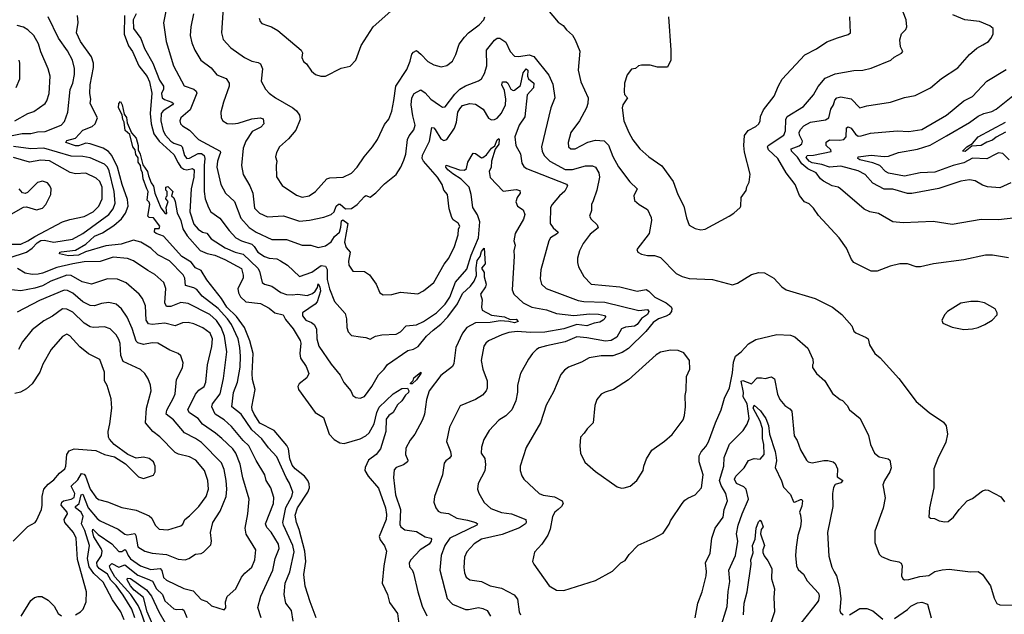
# Model space of a CAD drawing. Extents: x 1245515 to 1420776, y 606314 to 671314.
# Tile 112 of 256: x 1301738 to 1308556, y 651829 to 655945. Entities that reach past the tile are written whole.
import ezdxf

# ---------------------------------------------------------------- set-up
doc = ezdxf.new("R2010")
doc.units = 0

msp = doc.modelspace()

# ---------------------------------------------------------------- linework, layer by layer
at = {"layer": '0CON10XD'}
for points in [[(1302545.4, 655984.6), (1302523.1, 655945), (1302525.3, 655885), (1302577.5, 655815), (1302601.2, 655745), (1302660.6, 655645), (1302707.3, 655527.3), (1302734.7, 655485), (1302733.4, 655465), (1302720.7, 655435), (1302725.3, 655405), (1302741.8, 655391.8), (1302792.1, 655375), (1302802.1, 655365), (1302795.4, 655355), (1302730.9, 655315), (1302718.6, 655295), (1302716.1, 655245), (1302731.9, 655175), (1302746.9, 655145), (1302785, 655104.3), (1302805, 655091), (1302854.5, 655074.5), (1302864.1, 655065), (1302879.6, 655005), (1302895, 654984.1), (1302915, 654985.7), (1302975, 655018.1), (1302997.9, 655017.9), (1303015.5, 655005), (1303020.9, 654985), (1303015.2, 654935), (1303015.2, 654755), (1303022.5, 654705), (1303044.6, 654645), (1303062.7, 654615), (1303125, 654571.5), (1303187.9, 654485), (1303235, 654435.4), (1303275, 654413.6), (1303345, 654391.9), (1303362.7, 654375), (1303387.8, 654335), (1303432.5, 654305), (1303465, 654294.7), (1303518.8, 654288.8), (1303545, 654276.5), (1303591.9, 654245), (1303675, 654168.1), (1303761.6, 654198.4), (1303825, 654244.3), (1303855, 654238.8), (1303866.5, 654215), (1303866.2, 654146.2), (1303882.8, 654082.8), (1303918.1, 653995), (1303990.9, 653910.9), (1304001.1, 653875), (1304003.7, 653813.7), (1304013.7, 653783.7), (1304035, 653760), (1304098.9, 653748.9), (1304135, 653746), (1304165, 653734), (1304202.5, 653755), (1304245, 653764.3), (1304345, 653768.5), (1304375.3, 653784.7), (1304414.7, 653825.3), (1304485, 653832.2), (1304535, 653856.6), (1304625, 653916.7), (1304685, 653974.7), (1304715.7, 654025), (1304755, 654128.5), (1304835, 654219.1), (1304864.6, 654315.4), (1304914.5, 654435), (1304925.1, 654545.1), (1304909, 654595), (1304876, 654646), (1304865.3, 654735), (1304850, 654785), (1304795, 654840.7), (1304738.2, 654878.2), (1304701.7, 654905), (1304690, 654925), (1304691.2, 654938.8), (1304784.7, 654905.3), (1304817.4, 654902.6), (1304831.1, 654915), (1304842.1, 654957.9), (1304879.2, 655020.8), (1304895, 655019.4), (1304935, 654988.2), (1304945, 654990), (1304970.4, 655009.6), (1305005, 655054.7), (1305027.8, 655072.2), (1305045, 655112.5), (1305055, 655121.5), (1305058.6, 655118.6), (1305055, 655084.5), (1305031.1, 655048.9), (1305005.8, 654965), (1305003.5, 654925), (1304990, 654895), (1304995, 654852), (1305085, 654757.1), (1305175, 654768.7), (1305201.8, 654761.8), (1305203.5, 654745), (1305182.5, 654715), (1305174.7, 654684.7), (1305185, 654653.8), (1305225, 654628), (1305237, 654597), (1305227.5, 654565), (1305170, 654465), (1305159.2, 654415), (1305168.8, 654385), (1305160, 654345), (1305161.9, 654308.1), (1305147.5, 654075), (1305160, 654045), (1305225, 653985.4), (1305285.3, 653955.3), (1305385, 653935.9), (1305455, 653911.1), (1305575, 653898.4), (1305685, 653908.6), (1305746.6, 653906.6), (1305788.2, 653898.2), (1305796.6, 653885), (1305778.8, 653865), (1305755, 653851.7), (1305715.7, 653844.3), (1305665, 653825.2), (1305595, 653835.8), (1305505, 653805.7), (1305375, 653781), (1305275, 653778.8), (1305182.5, 653787.5), (1305125, 653778.8), (1305077.5, 653762.5), (1304985, 653722.9), (1304965, 653706), (1304953.1, 653685), (1304934.5, 653585), (1304945, 653526.7), (1304975.6, 653445), (1304975.6, 653395), (1304967.1, 653375), (1304943.7, 653346.3), (1304895, 653315.6), (1304787.1, 653272.9), (1304714.3, 653125), (1304694.4, 653025), (1304722.2, 652955), (1304725.6, 652925), (1304715, 652910), (1304687.9, 652892.1), (1304678, 652875), (1304666.8, 652793.2), (1304610.8, 652645), (1304605.8, 652605), (1304619.2, 652565), (1304635, 652543.1), (1304655, 652534.5), (1304707.6, 652527.6), (1304765, 652494), (1304839.4, 652480.6), (1304895.8, 652465), (1304908, 652455), (1304904.3, 652445), (1304717.1, 652355), (1304682.7, 652305), (1304655.5, 652235), (1304648.2, 652135), (1304698.4, 651938.4), (1304735, 651899.4), (1304825, 651862.5), (1304845, 651861.4), (1304915, 651876.4), (1304945, 651870), (1304975, 651854.5), (1304998.5, 651815)], [(1302752.9, 656015), (1302734.4, 655924.4), (1302752.7, 655795), (1302803.1, 655625), (1302876.3, 655486.3), (1302944.6, 655464.6), (1302960.4, 655450.4), (1302965.4, 655435.4), (1302918.1, 655321.9), (1302854.4, 655265), (1302848.1, 655245), (1302852.2, 655225), (1302865, 655209.2), (1302915, 655181.4), (1302975.7, 655115), (1303125.9, 655035.9), (1303128.5, 655025), (1303119.5, 655000.5), (1303107.5, 654965), (1303103.2, 654923.2), (1303130.9, 654805), (1303164.1, 654744.1), (1303225.9, 654685.9), (1303270.3, 654570.3), (1303327.5, 654507.5), (1303375, 654475.3), (1303483, 654423), (1303585, 654423.9), (1303695, 654383.5), (1303755, 654383.5), (1303805, 654367.8), (1303855, 654379.2), (1303895, 654408.1), (1303919.1, 654445), (1303951.6, 654475), (1303962.3, 654507.7), (1303966.6, 654553.4), (1303975, 654560.7), (1304009.4, 654535), (1303987.8, 654405), (1303997.7, 654367.7), (1304026.4, 654335), (1304014.5, 654274.5), (1304017.1, 654245), (1304045, 654204), (1304125, 654202), (1304159.8, 654179.8), (1304206.9, 654115), (1304232.5, 654055), (1304255, 654041.4), (1304315, 654043.1), (1304375, 654057.8), (1304495, 654047.5), (1304535, 654067.1), (1304606.9, 654125), (1304677.3, 654252.7), (1304710, 654295), (1304748.1, 654375), (1304774.5, 654455), (1304775.6, 654494.4), (1304785.7, 654515), (1304775, 654536), (1304740.3, 654560.3), (1304731.2, 654575), (1304711.2, 654635), (1304700, 654735), (1304674.7, 654764.7), (1304663.1, 654803.1), (1304631.1, 654855), (1304533.4, 654965), (1304525.9, 654985), (1304527.3, 655007.3), (1304576.7, 655103.3), (1304591.9, 655198.1), (1304605, 655195.5), (1304615, 655185.4), (1304655, 655119.7), (1304675, 655109.3), (1304695, 655115.4), (1304749.3, 655195), (1304763.7, 655235), (1304773.1, 655305), (1304785, 655329.1), (1304805, 655350.4), (1304855, 655363.8), (1304895, 655359.2), (1304947.8, 655325), (1304985, 655263.3), (1305005, 655251.9), (1305025, 655253.3), (1305045, 655264.4), (1305075, 655296.9), (1305101.4, 655355), (1305104.8, 655395), (1305094.8, 655455), (1305076.2, 655495), (1305081.6, 655515), (1305105.6, 655515.6), (1305117.6, 655505), (1305138.7, 655465), (1305155, 655454.7), (1305165, 655456.5), (1305205, 655489.2), (1305223.7, 655576.3), (1305246.2, 655605), (1305257.8, 655595), (1305255.2, 655555), (1305260.4, 655535), (1305297.4, 655505), (1305295, 655473.5), (1305252.3, 655425), (1305235, 655272.5), (1305196.1, 655213.9), (1305166.4, 655135), (1305174.6, 655075), (1305206.4, 655016.4), (1305215, 654952), (1305228.6, 654928.6), (1305247.1, 654915), (1305525, 654805.4), (1305531.5, 654795), (1305512.6, 654757.4), (1305475.4, 654724.6), (1305424.5, 654665.5), (1305414.6, 654645.4), (1305412.2, 654535), (1305431.4, 654505), (1305467.5, 654475), (1305462.9, 654465), (1305413.1, 654435), (1305401.5, 654415), (1305345.7, 654214.3), (1305341.1, 654151.1), (1305352.5, 654115), (1305383.1, 654083.1), (1305605, 654001.6), (1305645, 653993.8), (1305789, 653989), (1306025, 653931.8), (1306085, 653937.7), (1306095.1, 653925), (1306086.1, 653903.9), (1306045, 653876.5), (1306015, 653834.2), (1305995, 653823.8), (1305933.2, 653816.8), (1305905.9, 653804.1), (1305872.7, 653747.3), (1305835, 653723.6), (1305795, 653718.9), (1305665, 653742.9), (1305595, 653748.9), (1305515, 653713.9), (1305385, 653686.8), (1305336.2, 653673.8), (1305317.8, 653662.2), (1305288.6, 653635), (1305261.4, 653595), (1305207.1, 653495), (1305184.6, 653415), (1305184.5, 653365.5), (1305172.6, 653307.4), (1305145, 653243.3), (1305105, 653202), (1305055, 653172.5), (1304989.5, 653100.5), (1304951.8, 653038.2), (1304936.2, 652985), (1304934.5, 652944.5), (1304957.9, 652907.9), (1304963.8, 652865), (1304958, 652822), (1304912.2, 652735), (1304908.1, 652695), (1304916.6, 652666.6), (1304955, 652602), (1305000.8, 652560.8), (1305074.1, 652534.1), (1305143.3, 652523.3), (1305242, 652485), (1305245.7, 652465), (1305240, 652455), (1305198.3, 652428.3), (1305078.9, 652381.1), (1304935, 652349.5), (1304885, 652315.8), (1304835, 652260.8), (1304818.5, 652225), (1304813.7, 652153.7), (1304818.1, 652115), (1304830.8, 652085), (1304855, 652067.1), (1304935, 652055.8), (1304995, 652026), (1305075, 652009.2), (1305162.6, 651962.6), (1305184.5, 651934.5), (1305197, 651847), (1305206, 651825)], [(1302941.5, 655985), (1302923.6, 655895), (1302918.8, 655835), (1302930.4, 655785), (1302951.8, 655735), (1302992.9, 655665), (1303065, 655610.8), (1303102.4, 655562.4), (1303168.6, 655538.6), (1303188.6, 655505), (1303189.5, 655485), (1303148.9, 655375), (1303131.4, 655305), (1303134, 655265), (1303145.6, 655245.6), (1303175, 655227.1), (1303215, 655223.3), (1303252, 655228), (1303345, 655258.5), (1303403.3, 655266.7), (1303425, 655258.8), (1303428.1, 655225), (1303408.9, 655201.1), (1303348.8, 655171.2), (1303303.9, 655105), (1303285.4, 655055), (1303274.6, 654935), (1303285, 654873.8), (1303332.7, 654795), (1303352.9, 654745), (1303365, 654641.2), (1303397.5, 654605), (1303455, 654580.8), (1303565, 654587.1), (1303675, 654551.1), (1303745, 654557.1), (1303845, 654578.5), (1303895, 654597.5), (1303915, 654614.6), (1303930, 654655), (1303945, 654669.1), (1303957.8, 654667.8), (1303995, 654636.2), (1304035, 654638.5), (1304074.5, 654665), (1304125, 654721.8), (1304135, 654727.9), (1304165, 654716), (1304205, 654746.7), (1304265, 654808.8), (1304345.9, 654874.1), (1304377, 654923), (1304397.6, 654972.4), (1304412.2, 655015), (1304424, 655115), (1304435, 655140), (1304467.1, 655182.9), (1304477.1, 655215), (1304459.3, 655279.3), (1304449.3, 655355), (1304452.9, 655405), (1304469.4, 655435), (1304515, 655459.4), (1304545, 655437.8), (1304585.5, 655395), (1304645, 655352.2), (1304665, 655340), (1304685, 655341.9), (1304750.9, 655429.1), (1304785, 655464.1), (1304825, 655488.2), (1304915, 655521.4), (1304936, 655535), (1304957, 655573), (1304973.5, 655626.5), (1304970.9, 655735), (1305025, 655804.3), (1305045, 655817.1), (1305063, 655817), (1305105, 655788.8), (1305135, 655726), (1305165, 655692), (1305195, 655690), (1305265, 655700.8), (1305299.2, 655689.2), (1305402.1, 655562.1), (1305429.8, 655499.7), (1305443.1, 655405), (1305416.7, 655335), (1305350.4, 655065), (1305356.2, 655035), (1305370.5, 655005), (1305408.5, 654965), (1305515, 654908.1), (1305565, 654907.8), (1305655, 654933.5), (1305705, 654932.5), (1305725, 654923.3), (1305749.1, 654885), (1305753.5, 654855), (1305735.6, 654764.4), (1305708.7, 654691.3), (1305697.9, 654665), (1305696.9, 654623.1), (1305684.4, 654585), (1305695, 654564.2), (1305737.5, 654525), (1305743.8, 654505), (1305689.5, 654460.5), (1305640.6, 654395), (1305614.6, 654345.4), (1305600.6, 654295), (1305600, 654265), (1305607.5, 654235), (1305645, 654168), (1305695, 654114.5), (1305895, 654096.8), (1306015, 654065.5), (1306076.4, 654076.4), (1306095, 654065.6), (1306135.6, 654025), (1306215.2, 653985.2), (1306248.3, 653958.2), (1306254.6, 653945), (1306252.7, 653925), (1306235.2, 653904.8), (1306215, 653892.2), (1306161.9, 653875), (1306125, 653849.6), (1306073.5, 653786.5), (1305955, 653669.2), (1305909.9, 653640.1), (1305845, 653618.5), (1305765, 653617.1), (1305681.2, 653605), (1305628.8, 653575), (1305539.3, 653540.7), (1305510.2, 653519.8), (1305485, 653488.8), (1305435, 653368.8), (1305383.8, 653276.2), (1305345, 653154), (1305245.5, 652984.5), (1305204.2, 652855), (1305204.2, 652825), (1305215, 652787.5), (1305230, 652765), (1305336.2, 652665), (1305363.6, 652653.6), (1305441.7, 652641.7), (1305494.2, 652615), (1305500.8, 652595), (1305489.2, 652575), (1305465.7, 652555), (1305443.6, 652535), (1305427.8, 652505), (1305412.3, 652417.7), (1305395, 652376.7), (1305354.2, 652315), (1305302.1, 652257.9), (1305290, 652195), (1305298, 652175), (1305405, 652026.7), (1305455.9, 651995.9), (1305505, 651994.2), (1305725, 652061.9), (1305842.6, 652127.4), (1305901.2, 652185), (1305929.7, 652200.3), (1305958.3, 652241.7), (1306021.7, 652308.3), (1306125, 652352.5), (1306195, 652390), (1306236.1, 652453.9), (1306243.9, 652476.1), (1306325, 652596.2), (1306345, 652620), (1306365, 652632)], [(1303147, 656027), (1303134.4, 655855), (1303147.4, 655807.4), (1303201.2, 655751.2), (1303293.8, 655683.8), (1303345, 655657.8), (1303389.4, 655649.4), (1303405, 655640.6), (1303419.1, 655605), (1303410.3, 655520.3), (1303439.2, 655465), (1303465, 655437.5), (1303510, 655405), (1303630, 655335), (1303655, 655314), (1303675.8, 655285), (1303680.8, 655255), (1303649.6, 655180.4), (1303599.1, 655120.9), (1303536, 655065), (1303516.9, 655025), (1303510, 654995), (1303519.2, 654965), (1303514.2, 654935), (1303517.3, 654857.3), (1303555, 654796.2), (1303655, 654731.1), (1303695, 654715.6), (1303742, 654725), (1303787.1, 654755), (1303865, 654843.1), (1303885, 654849.4), (1303977.5, 654855), (1304035, 654881.9), (1304075.3, 654924.7), (1304124, 654996), (1304181.1, 655065), (1304215, 655116.2), (1304265, 655218.8), (1304295, 655256.7), (1304315, 655312.5), (1304330, 655385), (1304341.8, 655485), (1304418.8, 655601.2), (1304443, 655657), (1304453.1, 655706.9), (1304465, 655720.8), (1304485, 655730.8), (1304516.6, 655706.6), (1304565, 655655.7), (1304605, 655632.5), (1304657.7, 655617.7), (1304695, 655626.9), (1304735, 655657.1), (1304758.5, 655705), (1304782.2, 655775), (1304817.1, 655825), (1304845, 655854.3), (1304920.4, 655909.6), (1304951.9, 655945), (1304960, 655965)], [(1303395.9, 655955.9), (1303402.9, 655932.9), (1303415, 655918.8), (1303454.1, 655904.1), (1303482.5, 655895), (1303525, 655870), (1303687.5, 655735), (1303696.7, 655715), (1303692.7, 655682.7), (1303702.5, 655655), (1303725, 655640), (1303759.1, 655589.1), (1303786.2, 655566.2), (1303823.4, 655553.4), (1303855, 655553.1), (1303965, 655608.6), (1304025.8, 655624.2), (1304065.5, 655664.5), (1304102.8, 655767.2), (1304184.7, 655895.3), (1304308.2, 656005)], [(1305392.5, 656015), (1305467.9, 655927.9), (1305501.2, 655905), (1305524.1, 655874.1), (1305565, 655838.8), (1305585.5, 655805.5), (1305616.4, 655726.4), (1305605.6, 655595), (1305624.5, 655514.5), (1305674.2, 655405), (1305673.1, 655365), (1305663.3, 655335), (1305615.6, 655245), (1305554.5, 655165), (1305536.9, 655095), (1305539.2, 655065), (1305555, 655050.8), (1305585, 655052.2), (1305672.4, 655097.6), (1305725, 655110.6), (1305785, 655105.6), (1305815.8, 655075.8), (1305845, 654998), (1305885.4, 654925.4), (1305962.2, 654822.2), (1306012.9, 654775), (1305990, 654725), (1305994.3, 654694.3), (1306026.7, 654665), (1306085, 654632), (1306111.9, 654575), (1306113.3, 654555), (1306096.2, 654463.8), (1306012.5, 654355), (1306017.5, 654335), (1306045, 654320.8), (1306085, 654312.9), (1306135, 654312.5), (1306175, 654297.8), (1306285, 654188.9), (1306325, 654167.3), (1306373.8, 654153.8), (1306535, 654147.5), (1306675, 654108.8), (1306709.7, 654120.3), (1306805, 654180.8), (1306856.1, 654193.9), (1306895, 654192), (1306961.2, 654155), (1307016.2, 654095), (1307045, 654075.7), (1307246.7, 654015), (1307366.2, 653955), (1307431.2, 653905), (1307500, 653825), (1307515, 653790), (1307527.5, 653777.5), (1307600, 653745), (1307612.5, 653735), (1307622.5, 653695), (1307660, 653635), (1307696.7, 653605), (1307825, 653462), (1307945, 653302), (1308035, 653226), (1308135, 653158), (1308154.4, 653134.4), (1308163.6, 653076.4), (1308150.5, 653019.5), (1308095, 652906.7), (1308068.6, 652835), (1308067.8, 652705), (1308037.5, 652565), (1308032.9, 652502.9), (1308044.2, 652494.2), (1308072.3, 652492.3), (1308105.8, 652475.8), (1308145, 652469.2), (1308167.7, 652472.3), (1308205, 652501.2), (1308244, 652555), (1308298.8, 652615), (1308335, 652631.2), (1308405, 652683.8), (1308425, 652691.2), (1308445, 652688.8), (1308533, 652643), (1308557, 652607)], [(1308585, 654295.7), (1308475, 654314.2), (1308425, 654314.2), (1308275, 654281.9), (1308065, 654255.8), (1307975, 654234), (1307945, 654234), (1307885, 654256), (1307833.9, 654253.9), (1307765, 654238.6), (1307675, 654204.3), (1307635, 654204), (1307514.1, 654264.1), (1307498.8, 654285), (1307463.1, 654363.1), (1307411.8, 654435), (1307268.9, 654588.9), (1307235, 654641.4), (1307205, 654669.2), (1307173.3, 654685), (1307137.7, 654727.7), (1307107.1, 654805), (1307045, 654886), (1306987.5, 654985), (1306923.5, 655045), (1306915.6, 655065), (1306921.1, 655075), (1307029.5, 655145), (1307040.9, 655175), (1307043.4, 655255), (1307052.1, 655275), (1307165.6, 655345), (1307234.3, 655425), (1307266.7, 655483.3), (1307315, 655540), (1307385, 655570.8), (1307515, 655594), (1307576.4, 655596.4), (1307635, 655610), (1307770, 655665), (1307794.2, 655685.8), (1307845, 655713.3), (1307852.5, 655725), (1307850, 655735), (1307838.3, 655758.3), (1307833.6, 655806.4), (1307843.9, 655846.1), (1307875, 655877.5), (1307881.2, 655895), (1307875.7, 655945), (1307855, 655996)], [(1301685, 655144.1), (1301755, 655157.1), (1301815, 655157.5), (1301861.6, 655168.4), (1301915, 655171.8), (1302025, 655213.8), (1302048.7, 655241.3), (1302071.2, 655305), (1302087.1, 655462.9), (1302105.3, 655504.7), (1302117.5, 655565), (1302117.9, 655607.9), (1302103.9, 655665), (1302070.1, 655730.1), (1302007.8, 655817.8), (1301934.5, 655965)], [(1303632.4, 651782.4), (1303619.5, 651855), (1303580.9, 651905), (1303569.3, 651965), (1303576.9, 652045), (1303607.8, 652122.2), (1303638.6, 652261.4), (1303630.4, 652305), (1303563.8, 652445), (1303561.1, 652465), (1303580.8, 652569.2), (1303622.2, 652645), (1303628.9, 652675), (1303606.2, 652736.2), (1303582.5, 652775), (1303519, 652919), (1303461.7, 652981.7), (1303415, 653044.6), (1303346.6, 653106.6), (1303271.8, 653215), (1303207.5, 653265), (1303219, 653365), (1303247.2, 653435), (1303265, 653540), (1303268.1, 653615), (1303263.4, 653675), (1303250.4, 653735), (1303204.3, 653835), (1303176.4, 653875), (1303111.6, 653945), (1303001.9, 654031.9), (1302965, 654076.2), (1302945, 654088.4), (1302885.5, 654105), (1302881.6, 654155), (1302869.6, 654179.6), (1302776.1, 654275), (1302695, 654316.8), (1302645, 654364), (1302577.1, 654405), (1302525, 654418.3), (1302439.9, 654390.1), (1302335, 654380.7), (1302192.6, 654337.4), (1302145, 654315.2), (1302075, 654310.8), (1302013.3, 654325), (1302015.8, 654335), (1302025, 654338.7), (1302125, 654349.5), (1302195, 654390.9), (1302255, 654446.9), (1302311, 654469), (1302389.8, 654520.2), (1302443.4, 654566.6), (1302471.4, 654605), (1302488.8, 654655), (1302485, 654699.2), (1302447.4, 654805), (1302415.9, 654925), (1302375.2, 655005), (1302352.2, 655032.2), (1302316.8, 655056.8), (1302225, 655085.8), (1302195, 655090.5), (1302145, 655072.2), (1302125, 655071.6), (1302058, 655095), (1302065, 655108.2), (1302125, 655123.8), (1302175, 655179.4), (1302240.5, 655205), (1302260.5, 655225), (1302277.5, 655265), (1302226.8, 655365), (1302231.3, 655395), (1302224, 655435), (1302226.7, 655495), (1302249.8, 655615), (1302249.4, 655645), (1302235, 655688.9), (1302160, 655795), (1302130.6, 655855), (1302141.9, 655925), (1302139.1, 655975)], [(1302464.4, 655974.4), (1302461.6, 655845), (1302490.4, 655765), (1302519.8, 655725), (1302562.1, 655625), (1302620.8, 655550.8), (1302637.7, 655515), (1302652.7, 655437.3), (1302640.7, 655295), (1302648.8, 655225), (1302667.5, 655155), (1302703, 655103), (1302805, 655011.2), (1302836.2, 654955), (1302855, 654925.2), (1302875, 654909.2), (1302895.2, 654904.8), (1302935, 654914.6), (1302946.3, 654906.3), (1302944.3, 654855), (1302924.4, 654775), (1302915.8, 654615), (1302945, 654530), (1302975, 654494.1), (1303004.5, 654474.5), (1303035, 654466.6), (1303065, 654427.1), (1303160.8, 654365), (1303230.6, 654335), (1303285, 654321.4), (1303387.9, 654225), (1303399.5, 654205), (1303416.7, 654125), (1303433.6, 654113.6), (1303485, 654100.8), (1303545.9, 654055.9), (1303585, 654042.2), (1303625, 654039.4), (1303665, 654045.2), (1303729.2, 654035), (1303765, 654049), (1303785, 654066.4), (1303799.6, 654090.4), (1303805, 654117.3), (1303816.1, 654096.1), (1303822.2, 654065), (1303799, 653991), (1303785, 653975.1), (1303697.1, 653915), (1303697.1, 653895), (1303719.2, 653865), (1303759.5, 653849.5), (1303777.8, 653835), (1303794, 653805), (1303795.7, 653735), (1303810.6, 653685), (1303895, 653560.8), (1303957.1, 653485), (1303983.4, 653433.4), (1304032, 653375), (1304045, 653343.8), (1304065, 653330), (1304095, 653324.2), (1304125, 653335.8), (1304175.5, 653405), (1304223.2, 653486.8), (1304261.8, 653525), (1304285, 653557.8), (1304425, 653654.6), (1304466.1, 653663.9), (1304497.3, 653682.7), (1304555.3, 653755), (1304602.2, 653795), (1304655, 653836.8), (1304702.8, 653887.2), (1304770.8, 653979.2), (1304805, 654048.8), (1304859.8, 654100.2), (1304885.4, 654134.6), (1304900.2, 654175), (1304898.4, 654228.4), (1304905, 654277.1), (1304926.9, 654305), (1304935, 654340), (1304955, 654362.5), (1304960.4, 654255), (1304936.8, 654225), (1304954.6, 654195), (1304955.3, 654165), (1304967.7, 654115), (1304964.5, 654095), (1304930, 654045), (1304941.2, 654005), (1304935.7, 653955), (1304940, 653935), (1305005, 653900), (1305095, 653889), (1305135, 653870), (1305175, 653870.9), (1305190.8, 653855), (1305165, 653847.5), (1305125, 653856.9), (1305065, 653860.4), (1304995, 653849.3), (1304895, 653847.5), (1304833.3, 653815), (1304804.6, 653775), (1304758.2, 653675), (1304744.5, 653565.5), (1304735.7, 653545), (1304655, 653482.2), (1304574.6, 653375), (1304555.4, 653315), (1304540.4, 653215), (1304527.7, 653175), (1304475, 653076.2), (1304441.4, 653035), (1304410.9, 652979.1), (1304408.9, 652935), (1304425.6, 652895), (1304424, 652885), (1304395, 652864.4), (1304345, 652845.8), (1304331.7, 652828.3), (1304327.1, 652775), (1304339.3, 652655), (1304374.2, 652555), (1304371.3, 652451.3), (1304376.9, 652435), (1304405, 652413.3), (1304485, 652402.3), (1304545, 652364.6), (1304585, 652355.6), (1304589.7, 652349.7), (1304587.5, 652335), (1304573.5, 652315), (1304510.8, 652275), (1304445.5, 652205), (1304434.4, 652184.4), (1304437.4, 652157.4), (1304455.9, 652135.9), (1304465, 652113.8), (1304494.4, 651985), (1304525.5, 651885.5), (1304558.3, 651818.3)], [(1306230, 655965), (1306246.2, 655735), (1306248, 655665), (1306223.6, 655616.4), (1306155, 655616.7), (1306105, 655631.2), (1306045, 655631.2), (1306024.1, 655625.9), (1306001.7, 655608.3), (1305975, 655603.3), (1305945, 655563.3), (1305926, 655505), (1305923.9, 655446.1), (1305927.3, 655427.3), (1305948, 655405), (1305915, 655355.7), (1305908.9, 655335), (1305922.5, 655245), (1305955.5, 655165), (1305985, 655114.2), (1306032.2, 655052.2), (1306094, 654995), (1306185, 654934.2), (1306262.5, 654825), (1306295.7, 654735), (1306336.9, 654655), (1306355, 654572.5), (1306375, 654522.5), (1306415, 654498.8), (1306455, 654491.2)], [(1306455, 654491.2), (1306485, 654494.4), (1306652, 654585), (1306683.8, 654605), (1306727.5, 654645), (1306732.5, 654655), (1306733.3, 654715), (1306767.7, 654762.3), (1306772.5, 654787.5), (1306789.2, 654820.8), (1306795.8, 654875), (1306757.5, 655027.5), (1306752.5, 655075), (1306757.1, 655142.9), (1306782.1, 655177.9), (1306835, 655205.7), (1306857.1, 655225), (1306865.7, 655245), (1306868, 655275), (1306888.7, 655321.3), (1306962.1, 655415), (1306992, 655488), (1307017.6, 655532.4), (1307175, 655701.5), (1307255.9, 655744.1), (1307327.9, 655792.1), (1307400.7, 655819.3), (1307475, 655841.4), (1307491.2, 655855), (1307485.8, 655965)], [(1308635, 654572.5), (1308515, 654560), (1308395, 654561.5), (1308195, 654527.1), (1308063, 654547), (1307855, 654537.8), (1307785, 654545.6), (1307685, 654604), (1307625, 654614), (1307585, 654634.3), (1307422, 654775), (1307405, 654785.6), (1307365, 654794.2), (1307305, 654826.9), (1307284.1, 654844.1), (1307253.3, 654885), (1307195, 654912.6), (1307155, 654948.1), (1307125, 654993), (1307082.7, 655035), (1307080.7, 655050.7), (1307135, 655071.3), (1307153.5, 655086.5), (1307159.2, 655105), (1307138.7, 655145), (1307136, 655165), (1307144.3, 655185.7), (1307168.8, 655211.2), (1307215, 655236.4), (1307317.3, 655252.7), (1307341.9, 655265), (1307355.2, 655324.8), (1307372.7, 655355), (1307382.2, 655387.8), (1307396.4, 655403.6), (1307425, 655410.8), (1307495, 655396.5), (1307555, 655334.4), (1307605, 655349.4), (1307767.5, 655375), (1307865, 655405.6), (1307938.7, 655421.3), (1308045, 655474.3), (1308122, 655538), (1308235, 655611.4), (1308315, 655704), (1308365, 655748), (1308408.5, 655771.5), (1308446.4, 655793.6), (1308464, 655815), (1308478, 655845), (1308480, 655885), (1308455, 655902), (1308385, 655932), (1308283, 655943), (1308199.7, 655979.7)], [(1301705, 655245.4), (1301795, 655295.5), (1301835, 655310), (1301915, 655365.8), (1301927.1, 655382.9), (1301942.5, 655435), (1301950, 655555), (1301935.4, 655605.4), (1301883.6, 655723.6), (1301868.9, 655778.9), (1301836.4, 655835), (1301794.4, 655875), (1301765, 655892.3), (1301720.8, 655905)], [(1301714, 655476), (1301740, 655535), (1301738.9, 655645), (1301734.4, 655665)], [(1308601.2, 654815), (1308525, 654782.2), (1308438.9, 654788.9), (1308405, 654800.6), (1308355, 654830), (1308315, 654837.1), (1308255, 654826.7), (1308102.7, 654777.3), (1307915, 654741.6), (1307885, 654742.9), (1307785, 654771.2), (1307725, 654772.4), (1307645, 654814.3), (1307593.1, 654873.1), (1307545, 654899.1), (1307425, 654931), (1307344.6, 654924.6), (1307292.2, 654942.2), (1307225, 654954.3), (1307205.2, 654965), (1307185, 654991.9), (1307191.5, 655005), (1307235, 655007.7), (1307356.3, 655033.7), (1307354.3, 655045), (1307322.5, 655075), (1307322.4, 655097.6), (1307346.2, 655113.8), (1307415, 655110.5), (1307445.6, 655115), (1307461.9, 655135), (1307464.6, 655195.4), (1307475, 655204.2), (1307495, 655194.5), (1307525, 655152.7), (1307545, 655139.2), (1307565, 655140), (1307629.4, 655160.6), (1307815, 655174.6), (1307895, 655171.5), (1307985, 655183.8), (1308155, 655283.5), (1308275, 655383.3), (1308335, 655413.1), (1308435, 655520), (1308569.5, 655600.5)], [(1303791.9, 651805), (1303748.4, 651915), (1303715, 652024), (1303705.8, 652105), (1303718.4, 652195), (1303713.2, 652265), (1303674.3, 652415), (1303654.1, 652465), (1303644.8, 652515.2), (1303660.9, 652565), (1303734, 652675), (1303743.9, 652705), (1303742.1, 652732.1), (1303733.1, 652755), (1303709.7, 652785), (1303645, 652835.8), (1303625, 652860.8), (1303607.6, 652905), (1303598.9, 652975), (1303586.8, 652996.8), (1303500.4, 653100.4), (1303402, 653152), (1303361.6, 653215), (1303348.4, 653245), (1303346.7, 653265), (1303368.8, 653385), (1303349.5, 653455), (1303346.8, 653495), (1303355.4, 653635), (1303331, 653721), (1303293.7, 653815), (1303240.4, 653890.4), (1303173.4, 653955), (1303135.2, 654015.2), (1303033.8, 654143.8), (1302995, 654209.2), (1302955, 654227.7), (1302925, 654265.4), (1302860.5, 654305), (1302735, 654446.2), (1302682.5, 654465), (1302672.5, 654475), (1302675, 654500), (1302705, 654500), (1302708.8, 654515), (1302665, 654572.9), (1302635.6, 654575.6), (1302625.8, 654585), (1302640, 654665), (1302635, 654682.5), (1302620, 654695), (1302628, 654755), (1302618.9, 654775), (1302593, 654843), (1302589.1, 654885), (1302578.2, 654905), (1302574.6, 654934.6), (1302557.9, 654957.9), (1302557.8, 654987.8), (1302541.6, 655011.6), (1302537.1, 655045), (1302520.7, 655065), (1302499.9, 655149.9), (1302467.5, 655177.5), (1302462, 655235), (1302451.3, 655255), (1302446.8, 655286.8), (1302422.8, 655335), (1302425, 655363.8), (1302435, 655378), (1302447.3, 655355), (1302460.9, 655290.9), (1302477.1, 655267.1), (1302481.3, 655231.3), (1302511.7, 655161.7), (1302544.1, 655125), (1302557.8, 655075), (1302557.3, 655045), (1302572.7, 655015), (1302590.9, 654940.9), (1302624.2, 654895), (1302629.4, 654865), (1302648.5, 654815), (1302663.5, 654793.5), (1302672.9, 654745), (1302715, 654642), (1302745, 654603.3), (1302756.4, 654603.6), (1302753.3, 654645), (1302766.7, 654686.7), (1302750, 654705), (1302751.7, 654718.3), (1302760, 654725), (1302760, 654755), (1302750, 654765), (1302750, 654785), (1302765, 654790), (1302797.5, 654755), (1302790, 654725), (1302805, 654712.5), (1302815, 654686.7), (1302829.1, 654609.1), (1302853.8, 654555), (1302867.8, 654497.8), (1302898.8, 654448.8), (1302987.3, 654347.3), (1303036.5, 654326.5), (1303088.6, 654315), (1303158.6, 654285), (1303273.2, 654223.2), (1303286.2, 654176.2), (1303286, 654155), (1303249.1, 654085), (1303253.3, 654055), (1303267.6, 654027.6), (1303305, 653991.4), (1303405, 653980), (1303465, 653948.6), (1303505, 653916.7), (1303562.9, 653902.9), (1303579.5, 653869.5), (1303632.4, 653805), (1303680.5, 653725), (1303685.2, 653705), (1303677.6, 653635), (1303682.5, 653602.5), (1303721.6, 653545), (1303739.5, 653495), (1303725.7, 653465), (1303674.4, 653425), (1303664.4, 653405), (1303668.1, 653385), (1303785, 653226.9), (1303841.4, 653191.4), (1303881.7, 653075), (1303915, 653039.7), (1303955, 653016.6), (1303985, 653011), (1304096.6, 653043.4), (1304135, 653063.9), (1304157.1, 653085), (1304192.7, 653147.3), (1304210.8, 653225), (1304226.7, 653263.3), (1304325, 653355.8), (1304385, 653391.4), (1304423.6, 653393.6), (1304433.8, 653375), (1304430, 653365), (1304408.8, 653345), (1304385, 653306.7), (1304355, 653280), (1304323.7, 653226.3), (1304294.3, 653205), (1304275, 653180), (1304274, 653095), (1304235.7, 652974.3), (1304205.5, 652934.5), (1304153.6, 652896.4), (1304130.3, 652845), (1304128, 652825), (1304150.9, 652785), (1304222.4, 652702.4), (1304270.2, 652565), (1304278.8, 652518.8), (1304276, 652485), (1304227.9, 652367.9), (1304234.1, 652344.1), (1304263.4, 652303.4), (1304277.8, 652265), (1304259.2, 652165), (1304248.8, 652045), (1304285.9, 651965.9), (1304300, 651910), (1304353.8, 651833.8), (1304365, 651742.5)], [(1308589.4, 654975), (1308545, 655018.2), (1308515, 655022.3), (1308497.5, 655015), (1308435, 654981.2), (1308335, 654987.1), (1308276.5, 654953.5), (1308201.4, 654935), (1308075, 654890), (1307974.4, 654885.6), (1307865, 654860.9), (1307753.7, 654883.7), (1307734.5, 654894.5), (1307695.1, 654935.1), (1307645, 654954.3), (1307555, 654974.8), (1307541.9, 654985), (1307543.8, 654995), (1307635, 655007.5), (1307725, 654997.5), (1307755, 655000), (1307824.1, 655025.9), (1307955, 655048), (1308042.8, 655077.2), (1308155, 655140.7), (1308315.5, 655234.5), (1308375, 655276.7), (1308414.8, 655295.2), (1308470.6, 655309.4), (1308498.9, 655325), (1308615, 655418.8)], [(1308565, 655166.5), (1308499.1, 655130.9), (1308475, 655110.3), (1308435, 655097.9), (1308395, 655074.8), (1308330.9, 655069.1), (1308285, 655031.8), (1308266.7, 655035), (1308296.2, 655065), (1308335, 655087.5), (1308375.3, 655134.7), (1308565, 655236.3)], [(1301665, 654296.9), (1301784.6, 654335), (1301825, 654364.5), (1301859.5, 654400.5), (1301885, 654415.7), (1301907.8, 654417.8), (1301975, 654404.1), (1302103.1, 654425), (1302175, 654465.2), (1302355, 654597.2), (1302385.3, 654635), (1302400, 654675), (1302392.1, 654755), (1302358.7, 654898.7), (1302345, 654925.3), (1302325, 654945.3), (1302225, 654987.8), (1302175, 654997.1), (1302095, 655000.4), (1301905, 655055.5), (1301815, 655050.2), (1301696.3, 655066.3)], [(1301665, 654392.2), (1301745, 654391), (1301795, 654413.5), (1301843.6, 654445), (1302035, 654544.6), (1302085, 654562.9), (1302185, 654582), (1302247.7, 654615), (1302285.3, 654655), (1302308.4, 654705), (1302308.1, 654785), (1302292.9, 654825), (1302268.2, 654848.2), (1302195, 654882.7), (1302125, 654876.9), (1302087.1, 654887.1), (1301945, 654967.1), (1301885, 654972.6), (1301805, 654959.7), (1301695, 654992)], [(1301615, 654561.9), (1301765, 654646.2), (1301785, 654648.8), (1301855, 654628.6), (1301895, 654640), (1301918.1, 654665), (1301953.8, 654735), (1301955.9, 654774.1), (1301947.5, 654795), (1301930, 654815), (1301895, 654827.1), (1301862.4, 654817.6), (1301791.2, 654748.8), (1301775, 654741.2), (1301757.3, 654747.3), (1301735, 654774)], [(1303101.7, 653861.7), (1303055, 653904.7), (1302905, 653980.9), (1302855, 653987.3), (1302785, 653960), (1302755, 653960.6), (1302742.5, 653985), (1302750.3, 654085), (1302736.8, 654126.8), (1302675, 654180.9), (1302625, 654208.2), (1302526.6, 654276.6), (1302485, 654291.5), (1302385, 654300.7), (1302295, 654271.8), (1302185, 654268.2), (1302105, 654255.4), (1301995, 654230.2), (1301895, 654189.4), (1301865, 654183.3), (1301825, 654181.8), (1301775, 654190), (1301723.4, 654223.4)], [(1302536.5, 651803.5), (1302514.2, 651865), (1302455, 651960.5), (1302405, 652028.6), (1302368.6, 652065), (1302345, 652107.4), (1302288.4, 652145), (1302273.6, 652165), (1302272.4, 652187.6), (1302305.2, 652235), (1302308.4, 652265), (1302301.8, 652285), (1302251.9, 652365), (1302242.2, 652405), (1302245, 652417.5), (1302281.4, 652381.4), (1302375.8, 652315.8), (1302423.6, 652263.6), (1302445, 652264.2), (1302465, 652276.9), (1302473.6, 652273.6), (1302488.4, 652235), (1302505, 652212.2), (1302575, 652163.5), (1302645, 652138.1), (1302711.4, 652145), (1302721.2, 652131.2), (1302735, 652084.4), (1302755, 652066.2), (1302875, 652007.9), (1302940.3, 651990.3), (1302995, 651932.2), (1303035, 651918.6), (1303066.8, 651886.8), (1303155, 651860), (1303166.5, 651873.5), (1303163.8, 651915), (1303175, 651952), (1303235.6, 652005), (1303275, 652086), (1303296.4, 652113.6), (1303345, 652155.8), (1303367.3, 652205), (1303372.2, 652275), (1303307.1, 652382.9), (1303299.1, 652425), (1303318.9, 652525), (1303326.5, 652625), (1303283.7, 652773.7), (1303265, 652868), (1303233.9, 652943.9), (1303213.1, 652975), (1303137.9, 653045), (1303095, 653082.7), (1303003.6, 653145), (1302973.6, 653185), (1302914.5, 653224.5), (1302902.2, 653245), (1302956.5, 653353.5), (1302978.8, 653381.2), (1303015, 653406.9), (1303027.5, 653435), (1303038.2, 653555), (1303068.4, 653681.6), (1303072.9, 653735), (1303056, 653776), (1303007, 653813), (1302945, 653839.6), (1302905, 653848.5), (1302865.5, 653845.5), (1302815, 653826.9), (1302744.1, 653844.1), (1302655.3, 653835.3), (1302630.4, 653840.4), (1302612.7, 653865), (1302609.2, 653965), (1302588.6, 654015), (1302564.5, 654044.5), (1302475, 654124.4), (1302415, 654149.1), (1302345, 654150), (1302235, 654113.9), (1302171.2, 654131.2), (1302095, 654174.2), (1302065, 654176.1), (1301953.8, 654135), (1301896.9, 654103.1), (1301843.2, 654086.8), (1301745, 654069.2), (1301615, 654081.8)], [(1302460.7, 651790.7), (1302438, 651845), (1302379.7, 651929.7), (1302315, 652051.8), (1302251.4, 652111.4), (1302218.1, 652158.1), (1302207.6, 652215), (1302220.4, 652305), (1302189.5, 652409.5), (1302165.2, 652455), (1302177.8, 652505), (1302163.7, 652535), (1302125.2, 652565), (1302124.5, 652575), (1302149.7, 652595), (1302163.6, 652656.4), (1302175, 652661.3), (1302211.4, 652565), (1302275, 652491.6), (1302295, 652475.9), (1302419, 652419), (1302465, 652382.5), (1302485, 652379.3), (1302535, 652388.8), (1302543.4, 652373.4), (1302555, 652295.7), (1302605, 652266.2), (1302655, 652251.3), (1302755, 652243.8), (1302835, 652210.6), (1302885, 652206), (1302910, 652215), (1302955, 652246), (1302995, 652250), (1303011.7, 652258.3), (1303060.6, 652309.4), (1303065.7, 652334.3), (1303060, 652395), (1303075, 652463.3), (1303126.3, 652543.7), (1303167.1, 652645), (1303171.6, 652695), (1303168.1, 652755), (1303155, 652832), (1303135, 652876.7), (1302997.2, 653017.2), (1302955, 653046.7), (1302879.4, 653085), (1302802.7, 653175), (1302752.9, 653215), (1302757.9, 653242.1), (1302803.5, 653326.5), (1302814.6, 653355), (1302824.6, 653455.4), (1302865.9, 653535.9), (1302869.5, 653569.5), (1302855, 653617.5), (1302835, 653633.8), (1302777.6, 653657.6), (1302695, 653706.5), (1302655, 653708.9), (1302595, 653697.1), (1302555, 653707.1), (1302545, 653720), (1302517.3, 653807.3), (1302481.2, 653885), (1302442.9, 653942.9), (1302405, 653975.6), (1302355, 653986.4), (1302305, 653981.1), (1302255, 653965.3), (1302225, 653965.9), (1302175, 653991.3), (1302105, 654052.2), (1302069.4, 654069.4), (1302045, 654073.4), (1301875, 654001.2), (1301721.2, 653921.2)], [(1302708, 653058), (1302658.9, 653095), (1302609.1, 653155), (1302616.7, 653255), (1302648.9, 653375), (1302644.4, 653415), (1302628.6, 653458.6), (1302605, 653496), (1302575, 653524.2), (1302455, 653578.8), (1302439.4, 653619.4), (1302433.2, 653703.2), (1302425, 653730.8), (1302405, 653763.3), (1302365, 653804.5), (1302325, 653819.5), (1302246.2, 653813.8), (1302225, 653818.8), (1302185, 653844.6), (1302105, 653920.7), (1302065, 653941.8), (1302035, 653943.2), (1301966.2, 653893.8), (1301905, 653860.9), (1301825, 653798.5), (1301757.5, 653715), (1301728.7, 653661.3)], [(1308275, 653800), (1308335, 653804.2), (1308375, 653814), (1308422.5, 653835), (1308472.5, 653865), (1308507, 653903), (1308507.5, 653915), (1308493, 653943), (1308420, 653985), (1308375, 653993.8), (1308325, 653993.8), (1308255, 653983.3), (1308163.3, 653925), (1308143.3, 653905), (1308122.5, 653865), (1308130, 653845), (1308195, 653817.5), (1308275, 653800)], [(1303410, 651805), (1303386.7, 651875), (1303407.9, 651955), (1303491.6, 652135), (1303506, 652215), (1303535.4, 652285), (1303530, 652315), (1303478.4, 652398.4), (1303448.9, 652428.9), (1303440.9, 652455), (1303494.7, 652595), (1303497.1, 652637.1), (1303476.8, 652705), (1303443.8, 652755), (1303435.4, 652795), (1303375, 652893.1), (1303325, 652995.6), (1303285, 653031.3), (1303205, 653130), (1303154.4, 653174.4), (1303091.8, 653215), (1303068.7, 653265), (1303072.7, 653285), (1303126.7, 653355), (1303148.2, 653461.8), (1303171.6, 653645), (1303155.2, 653755), (1303132.7, 653815), (1303101.7, 653861.7)], [(1301693.8, 652336.2), (1301795, 652436.7), (1301845, 652463.3), (1301855, 652477.5), (1301888.6, 652555), (1301894.4, 652585), (1301893.9, 652645), (1301906.2, 652695), (1301935, 652728.9), (1301975, 652759.4), (1302013.2, 652806.8), (1302049.5, 652835), (1302056.7, 652855), (1302064.6, 652935), (1302079.5, 652960.5), (1302115.4, 652974.6), (1302265, 652963.3), (1302324.2, 652934.2), (1302395, 652918), (1302470.3, 652870.3), (1302511.7, 652828.3), (1302560.3, 652780.3), (1302595, 652770), (1302665, 652792.5), (1302677.1, 652815), (1302676.7, 652855), (1302663.8, 652883.8), (1302635, 652908.1), (1302594.3, 652915.7), (1302545, 652910), (1302488, 652935), (1302392.5, 653005), (1302360.3, 653040.3), (1302353.8, 653055), (1302351.2, 653095), (1302363.2, 653146.8), (1302375.5, 653255), (1302371.4, 653321.4), (1302343.8, 653413.8), (1302325.7, 653445), (1302326.2, 653505), (1302291.9, 653591.9), (1302215, 653632.2), (1302155, 653681.1), (1302085, 653755.7), (1302065, 653767.5), (1302035, 653752.5), (1301955, 653660.8), (1301898.9, 653561.1), (1301877.5, 653505), (1301825.3, 653424.7), (1301785, 653389.4), (1301744.5, 653365.5), (1301705, 653357.8)], [(1306365, 652632), (1306416.2, 652655), (1306458.8, 652705), (1306470.8, 652795), (1306443.1, 652885), (1306443.3, 652925), (1306456.6, 652953.4), (1306489.7, 652990.3), (1306508, 653022), (1306555.6, 653155), (1306595.5, 653245), (1306618.6, 653325), (1306654.3, 653395.7), (1306675, 653501.2), (1306680.7, 653575), (1306695.3, 653615), (1306733.8, 653646.2), (1306785, 653701.1), (1306835, 653732.2), (1306980, 653765), (1307075, 653761.1), (1307105, 653749.4), (1307195, 653671.2), (1307230, 653595), (1307232.5, 653565), (1307227.5, 653555), (1307228.3, 653538.3), (1307256.7, 653495), (1307312.5, 653445), (1307367, 653357), (1307420, 653315), (1307435, 653310), (1307467.5, 653275), (1307483.6, 653243.6), (1307558.8, 653185), (1307615, 653066.7), (1307630.8, 653005), (1307656.9, 652945), (1307689.1, 652919.1), (1307752.5, 652905), (1307763.8, 652895), (1307772.5, 652842.5), (1307764.4, 652815), (1307726.9, 652755), (1307715.8, 652725), (1307732.2, 652635), (1307717.2, 652562.8), (1307660.6, 652405), (1307659.2, 652325), (1307690, 652245), (1307705, 652228.8), (1307765, 652203.8), (1307825, 652192), (1307842.3, 652182.3), (1307848, 652165), (1307844.5, 652094.5), (1307853.8, 652075), (1307865, 652068), (1307895, 652068.6), (1307970.3, 652089.7), (1308032.8, 652097.2), (1308075, 652125.7), (1308125, 652137.8), (1308175, 652140.6), (1308323, 652123), (1308375, 652124.2), (1308405, 652103.8), (1308461.2, 652025), (1308485, 651940), (1308505, 651902.5), (1308525, 651893.3), (1308635, 651891.2)], [(1305905, 652702.5), (1305925, 652704.3), (1305965, 652715.7), (1306010.8, 652755), (1306055.8, 652825), (1306059.2, 652855), (1306077.8, 652905), (1306115, 652964.2), (1306203.7, 653026.3), (1306256.7, 653073.3), (1306332.5, 653175), (1306342.5, 653205), (1306347.5, 653265), (1306346.4, 653343.6), (1306353, 653377), (1306355.8, 653474.2), (1306377.8, 653525), (1306377.1, 653585), (1306337.8, 653637.8), (1306297.5, 653655), (1306245, 653657.5), (1306175, 653642.9), (1306145, 653625.6), (1305955, 653450.8), (1305850, 653385), (1305792.4, 653367.6), (1305765, 653352.9), (1305734.6, 653315.4), (1305720, 653275), (1305710, 653155), (1305666.5, 653113.5), (1305648, 653082), (1305622, 653055), (1305616.2, 652995), (1305620.8, 652945), (1305652.6, 652882.6), (1305725, 652817.5), (1305875, 652712), (1305905, 652702.5)], [(1304455, 653424.2), (1304444.2, 653424.2), (1304445, 653430), (1304462, 653448), (1304468, 653465), (1304515.7, 653505.7), (1304515.6, 653495), (1304485, 653452.5), (1304455, 653424.2)], [(1306415.5, 651805), (1306433.1, 651906.9), (1306464.5, 651985), (1306491.1, 652095), (1306494.2, 652125), (1306487.1, 652185), (1306519.1, 652250.9), (1306530.6, 652355), (1306555, 652426), (1306608.3, 652501.7), (1306617.1, 652555), (1306638.5, 652615), (1306627.7, 652665), (1306595, 652721.1), (1306584.3, 652754.3), (1306614.6, 652854.6), (1306615.5, 652915), (1306654.2, 653005.8), (1306747.9, 653102.1), (1306774.6, 653145), (1306789.1, 653185), (1306775.1, 653285), (1306747.5, 653335), (1306749.6, 653365), (1306735, 653442), (1306745, 653447.8), (1306805, 653424.5), (1306845, 653466), (1306873.9, 653466.1)], [(1306873.9, 653466.1), (1306899.7, 653460.3), (1306945, 653472.5), (1306965, 653460), (1306985, 653352.5), (1307000.8, 653315), (1307036.2, 653275), (1307072.1, 653252.1), (1307084.5, 653234.5), (1307101.2, 653065), (1307121.7, 653031.7), (1307145, 652966.7), (1307186.2, 652895), (1307197.5, 652885), (1307225, 652878), (1307305.8, 652894.2), (1307335, 652894.2), (1307370, 652885), (1307385, 652873.3), (1307400.6, 652835), (1307399.5, 652779.5), (1307437.7, 652755), (1307425, 652739.1), (1307385, 652727.1), (1307373.2, 652706.8), (1307365.4, 652665), (1307368.5, 652575), (1307331.9, 652395), (1307341.1, 652231.1), (1307361.1, 652155), (1307377, 652123), (1307393.3, 652095), (1307415.4, 652015), (1307423.8, 651935), (1307416.7, 651855), (1307421.7, 651841.7), (1307440, 651825)], [(1306587.8, 651725), (1306637.6, 651882.4), (1306643.5, 651986.5), (1306655.3, 652055), (1306647.7, 652135), (1306695.9, 652235), (1306710.6, 652335), (1306701.6, 652385), (1306714.2, 652445), (1306740, 652525), (1306785.3, 652625), (1306768.8, 652695), (1306751.5, 652711.5), (1306702.3, 652735), (1306688.2, 652765), (1306697.1, 652785), (1306755, 652841.9), (1306785, 652892.5), (1306825, 652907.1), (1306865, 652903.5), (1306893.2, 652935), (1306890.4, 653005), (1306881.7, 653045), (1306882.1, 653115), (1306865.7, 653165.7), (1306817.1, 653255), (1306825, 653276.5), (1306868, 653238), (1306903.9, 653185), (1306923.5, 653135), (1306930.2, 653075), (1306969.6, 652955), (1306976.8, 652915), (1306978.4, 652891.6), (1306968.8, 652845), (1307013.6, 652753.6), (1307027.9, 652707.9), (1307075, 652658), (1307097.5, 652607.5), (1307105, 652605.7), (1307145, 652624.6), (1307155, 652624.3), (1307159.6, 652615), (1307153.5, 652576.5), (1307137.5, 652535), (1307145.8, 652515), (1307149.2, 652475), (1307144.1, 652434.1), (1307125.5, 652375), (1307115.4, 652294.6), (1307110.4, 652235), (1307116.2, 652165), (1307129.1, 652139.1), (1307165, 652105.7), (1307190.5, 652060.5), (1307268.6, 651975), (1307274.2, 651955), (1307270, 651925), (1307260.6, 651909.4), (1307146.4, 651766.4)], [(1302123.8, 651825), (1302158, 651845), (1302176.7, 651865), (1302198.5, 651915), (1302200.8, 651985), (1302138.3, 652208.3), (1302128.4, 652355), (1302111.2, 652395), (1302050.5, 652465), (1302046.5, 652485), (1302068.8, 652525), (1302067.1, 652535), (1302025.5, 652585), (1302030.6, 652605), (1302042.5, 652615), (1302095, 652626.6), (1302115, 652637.5), (1302120.8, 652665), (1302095.4, 652715), (1302139.8, 652760.2), (1302166.8, 652803.2), (1302185, 652798.1), (1302194.5, 652785), (1302225.3, 652695), (1302265, 652639.4), (1302284.7, 652624.7), (1302345, 652608), (1302445, 652569.1), (1302545, 652549.5), (1302635, 652510.4), (1302653.1, 652495), (1302675.7, 652445), (1302705, 652418.9), (1302765, 652412.9), (1302855, 652441.5), (1302866.9, 652453.1), (1302880.8, 652485), (1302915, 652511.1), (1302977.9, 652575), (1303028.5, 652645), (1303045.3, 652695), (1303041.8, 652755), (1303017.5, 652825), (1302957.5, 652895), (1302915, 652919.2), (1302836.9, 652936.9), (1302815, 652948.1), (1302708, 653058)], [(1306751.2, 651825), (1306755.8, 651905), (1306774.8, 651985), (1306802.4, 652175), (1306801.8, 652205), (1306817.3, 652255), (1306811.6, 652305), (1306831.3, 652348.7), (1306838.6, 652425), (1306855, 652470), (1306865, 652481.2), (1306875, 652466.2), (1306886, 652435), (1306873.3, 652416.7), (1306868.6, 652385), (1306895.2, 652305), (1306884.5, 652275), (1306885, 652257.5), (1306893.2, 652233.2), (1306919.7, 652199.7), (1306945.7, 652145), (1306943.1, 652075), (1306965.6, 652005.6), (1306960.6, 651945), (1306965.6, 651845), (1306934.4, 651755)], [(1302651.6, 651635), (1302578, 651848), (1302558.7, 651888.7), (1302508.5, 651965), (1302397.1, 652087.1), (1302364.1, 652145), (1302359, 652165), (1302375, 652181.4), (1302425, 652155.1), (1302465, 652172.4), (1302555, 652100.5), (1302620.9, 652075), (1302657.1, 652057.1), (1302685, 652004.7), (1302726.3, 651966.3), (1302743.2, 651923.2), (1302805, 651866.2), (1302825, 651861.4), (1302864, 651864), (1302875, 651856.9), (1302895, 651806.7)], [(1302693.9, 651675), (1302620.1, 651845), (1302595.4, 651945.4), (1302531, 651995), (1302505.7, 652025), (1302482.7, 652067.3), (1302485, 652078.2), (1302505, 652076.5), (1302615, 651999), (1302651.9, 651955), (1302702.6, 651845), (1302745, 651770.9)], [(1301747.5, 651815), (1301814.3, 651925), (1301840.8, 651945), (1301865, 651953.1), (1301891.1, 651951.1), (1301935, 651927.5), (1301977.5, 651885), (1302005.5, 651835.5), (1302027.6, 651817.6)], [(1307795, 651798.9), (1307885, 651861.1), (1307910, 651885), (1307955, 651907.5), (1307985, 651913.1), (1308025, 651898), (1308050, 651805)], [(1307485, 651826), (1307555, 651868.8), (1307605, 651868), (1307645, 651853.8), (1307715, 651794.2)]]:
    msp.add_lwpolyline(points, dxfattribs=at)

doc.saveas('drawing.dxf')
